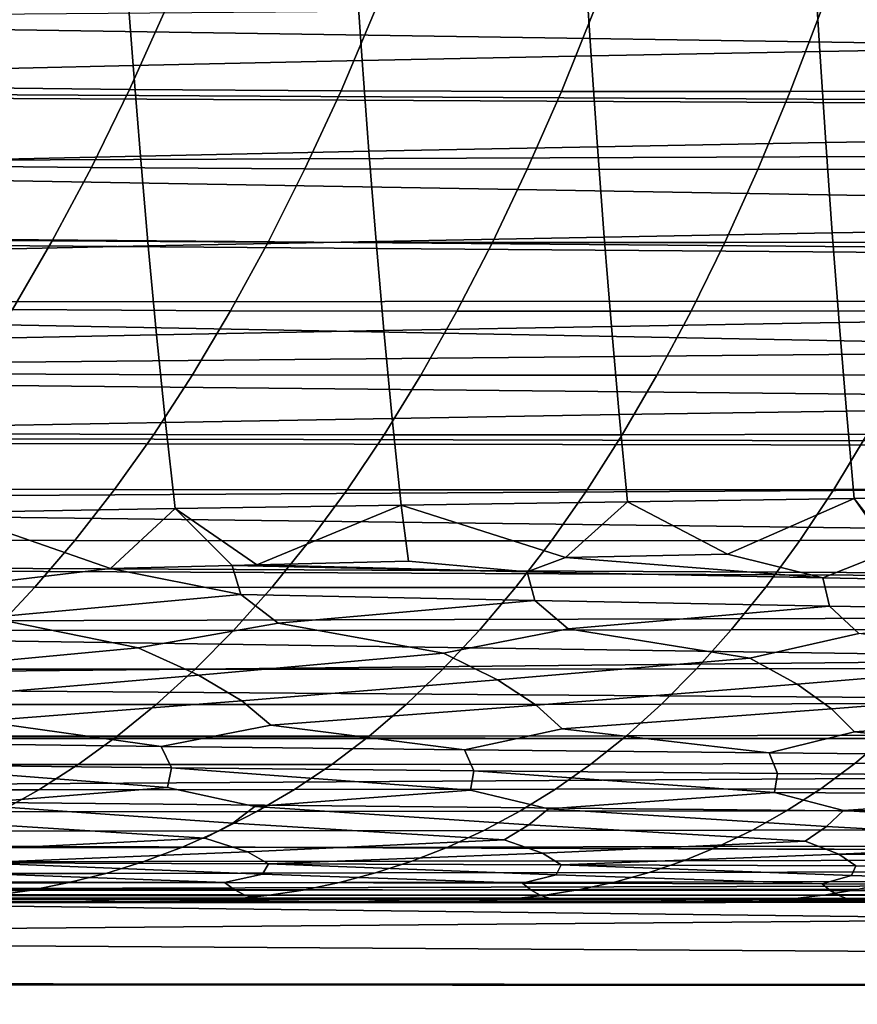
# Model space of a CAD drawing. Header units: metres. Extents: x -23 to 242, y -40 to 23.
# Tile 152 of 256: x 28.93 to 32.78, y -17.39 to -12.86. Entities that reach past the tile are written whole.
import ezdxf

# ---------------------------------------------------------------- set-up
doc = ezdxf.new("R2010")
doc.units = ezdxf.units.M
doc.layers.add('solid_10171013', color=7, linetype='CONTINUOUS')

msp = doc.modelspace()

# ---------------------------------------------------------------- linework, layer by layer
at = {"layer": 'solid_10171013'}
for points in [[(26.296099, -12.514135, 80.898834), (60.200001, -12.586408, 80.957077), (60.200001, -13.382612, 81.6371), (26.062399, -12.86682, 81.188408)], [(26.066248, -12.860586, 111.816833), (25.843702, -13.192604, 111.531807), (60.5, -13.383145, 111.362396), (60.5, -12.586076, 112.043152)], [(33.639835, -12.570695, 271.076691), (32.586742, -12.589253, 270.863556), (32.61282, -13.010445, 270.737762), (33.664524, -12.992028, 270.954926)], [(30.477089, -12.630713, 270.398346), (29.421085, -12.653852, 270.143616), (29.452919, -13.074033, 270.003876), (30.506704, -13.051338, 270.26355)], [(31.532429, -12.60922, 270.637848), (30.477089, -12.630713, 270.398346), (30.506704, -13.051338, 270.26355), (31.560139, -13.030179, 270.507721)], [(32.586742, -12.589253, 270.863556), (31.532429, -12.60922, 270.637848), (31.560139, -13.030179, 270.507721), (32.61282, -13.010445, 270.737762)], [(29.421085, -12.653852, 270.143616), (28.364948, -12.678764, 269.872253), (28.399342, -13.098376, 269.727264), (29.452919, -13.074033, 270.003876)], [(28.504843, -13.174647, 246.755203), (28.686943, -12.793278, 246.215942), (29.608042, -12.803231, 246.716904), (29.436337, -13.184168, 247.260223)], [(29.436337, -13.184168, 247.260223), (29.608042, -12.803231, 246.716904), (30.571554, -12.809646, 247.196014), (30.409426, -13.190233, 247.742447)], [(30.409426, -13.190233, 247.742447), (30.571554, -12.809646, 247.196014), (31.576723, -12.812931, 247.652267), (31.423336, -13.19325, 248.20105)], [(31.423336, -13.19325, 248.20105), (31.576723, -12.812931, 247.652267), (32.622223, -12.813525, 248.084885), (32.476734, -13.19365, 248.635437)], [(32.476734, -13.19365, 248.635437), (32.622223, -12.813525, 248.084885), (33.704788, -12.811864, 248.493713), (33.566391, -13.191867, 249.045547)], [(25.831392, -13.211082, 81.484428), (26.062399, -12.86682, 81.188408), (60.200001, -13.382612, 81.6371)], [(33.664524, -12.992028, 270.954926), (32.61282, -13.010445, 270.737762), (32.640427, -13.429069, 270.604462), (33.690655, -13.410943, 270.825867)], [(31.560139, -13.030179, 270.507721), (30.506704, -13.051338, 270.26355), (30.538055, -13.469049, 270.120758), (31.589474, -13.448405, 270.369843)], [(32.61282, -13.010445, 270.737762), (31.560139, -13.030179, 270.507721), (31.589474, -13.448405, 270.369843), (32.640427, -13.429069, 270.604462)], [(29.452919, -13.074033, 270.003876), (28.399342, -13.098376, 269.727264), (28.43573, -13.514658, 269.573761), (29.48661, -13.491099, 269.855896)], [(30.506704, -13.051338, 270.26355), (29.452919, -13.074033, 270.003876), (29.48661, -13.491099, 269.855896), (30.538055, -13.469049, 270.120758)], [(28.318319, -13.534345, 247.307587), (28.504843, -13.174647, 246.755203), (29.436337, -13.184168, 247.260223), (29.260479, -13.543396, 247.816727)], [(25.831392, -13.211082, 81.484428), (60.200001, -13.382612, 81.6371), (60.200001, -14.142136, 82.357864), (25.601278, -13.548038, 81.787735)], [(25.843702, -13.192604, 111.531807), (25.619873, -13.521772, 111.236404), (60.5, -13.383145, 111.362396)], [(29.260479, -13.543396, 247.816727), (29.436337, -13.184168, 247.260223), (30.409426, -13.190233, 247.742447), (30.243389, -13.549097, 248.302124)], [(30.243389, -13.549097, 248.302124), (30.409426, -13.190233, 247.742447), (31.423336, -13.19325, 248.20105), (31.266258, -13.551845, 248.763138)], [(31.266258, -13.551845, 248.763138), (31.423336, -13.19325, 248.20105), (32.476734, -13.19365, 248.635437), (32.327744, -13.552068, 249.199326)], [(32.327744, -13.552068, 249.199326), (32.476734, -13.19365, 248.635437), (33.566391, -13.191867, 249.045547), (33.42466, -13.550189, 249.610779)], [(25.619873, -13.521772, 111.236404), (25.39691, -13.845643, 110.932541), (60.5, -14.142144, 110.642143), (60.5, -13.383145, 111.362396)], [(31.589474, -13.448405, 270.369843), (30.538055, -13.469049, 270.120758), (30.571405, -13.883126, 269.969269), (31.62068, -13.863235, 270.223541)], [(32.640427, -13.429069, 270.604462), (31.589474, -13.448405, 270.369843), (31.62068, -13.863235, 270.223541), (32.669792, -13.844519, 270.463013)], [(33.690655, -13.410943, 270.825867), (32.640427, -13.429069, 270.604462), (32.669792, -13.844519, 270.463013), (33.718437, -13.826893, 270.688965)], [(29.48661, -13.491099, 269.855896), (28.43573, -13.514658, 269.573761), (28.474407, -13.926785, 269.411011), (29.522438, -13.90428, 269.698914)], [(30.538055, -13.469049, 270.120758), (29.48661, -13.491099, 269.855896), (29.522438, -13.90428, 269.698914), (30.571405, -13.883126, 269.969269)], [(28.127794, -13.872488, 247.871857), (28.318319, -13.534345, 247.307587), (29.260479, -13.543396, 247.816727), (29.08087, -13.881044, 248.385178)], [(25.373482, -13.876737, 82.097359), (25.601278, -13.548038, 81.787735), (60.200001, -14.142136, 82.357864)], [(29.08087, -13.881044, 248.385178), (29.260479, -13.543396, 247.816727), (30.243389, -13.549097, 248.302124), (30.073826, -13.886375, 248.873795)], [(30.073826, -13.886375, 248.873795), (30.243389, -13.549097, 248.302124), (31.266258, -13.551845, 248.763138), (31.10585, -13.888867, 249.33725)], [(31.10585, -13.888867, 249.33725), (31.266258, -13.551845, 248.763138), (32.327744, -13.552068, 249.199326), (32.175602, -13.888938, 249.775314)], [(32.175602, -13.888938, 249.775314), (32.327744, -13.552068, 249.199326), (33.42466, -13.550189, 249.610779), (33.279926, -13.887, 250.188141)], [(25.39691, -13.845643, 110.932541), (25.17556, -14.163199, 110.62104), (60.5, -14.142144, 110.642143)], [(32.669792, -13.844519, 270.463013), (31.62068, -13.863235, 270.223541), (31.654018, -14.273966, 270.068115), (32.701149, -14.256154, 270.312775)], [(33.718437, -13.826893, 270.688965), (32.669792, -13.844519, 270.463013), (32.701149, -14.256154, 270.312775), (33.748081, -14.239299, 270.54361)], [(25.373482, -13.876737, 82.097359), (60.200001, -14.142136, 82.357864), (60.200001, -14.862897, 83.117386), (25.149719, -14.196124, 82.412064)], [(27.933691, -14.189195, 248.446777), (28.127794, -13.872488, 247.871857), (29.08087, -13.881044, 248.385178), (28.897913, -14.197244, 248.96431)], [(28.897913, -14.197244, 248.96431), (29.08087, -13.881044, 248.385178), (30.073826, -13.886375, 248.873795), (29.901117, -14.202211, 249.456192)], [(30.571405, -13.883126, 269.969269), (29.522438, -13.90428, 269.698914), (29.560705, -14.312757, 269.532166), (30.607035, -14.292809, 269.80835)], [(29.901117, -14.202211, 249.456192), (30.073826, -13.886375, 248.873795), (31.10585, -13.888867, 249.33725), (30.942476, -14.20447, 249.922165)], [(31.62068, -13.863235, 270.223541), (30.571405, -13.883126, 269.969269), (30.607035, -14.292809, 269.80835), (31.654018, -14.273966, 270.068115)], [(30.942476, -14.20447, 249.922165), (31.10585, -13.888867, 249.33725), (32.175602, -13.888938, 249.775314), (32.020645, -14.204422, 250.362122)], [(32.020645, -14.204422, 250.362122), (32.175602, -13.888938, 249.775314), (33.279926, -13.887, 250.188141), (33.132511, -14.202469, 250.776413)], [(29.522438, -13.90428, 269.698914), (28.474407, -13.926785, 269.411011), (28.515692, -14.333888, 269.23819), (29.560705, -14.312757, 269.532166)], [(24.953775, -14.476063, 110.300133), (24.73411, -14.781856, 109.972076), (60.5, -14.862393, 109.883148), (60.5, -14.142144, 110.642143)], [(25.17556, -14.163199, 110.62104), (24.953775, -14.476063, 110.300133), (60.5, -14.142144, 110.642143)], [(24.930357, -14.505833, 82.731163), (25.149719, -14.196124, 82.412064), (60.200001, -14.862897, 83.117386)], [(28.711987, -14.49219, 249.552948), (28.897913, -14.197244, 248.96431), (29.901117, -14.202211, 249.456192), (29.725622, -14.496806, 250.048141)], [(29.725622, -14.496806, 250.048141), (29.901117, -14.202211, 249.456192), (30.942476, -14.20447, 249.922165), (30.776478, -14.498857, 250.516647)], [(30.776478, -14.498857, 250.516647), (30.942476, -14.20447, 249.922165), (32.020645, -14.204422, 250.362122), (31.863201, -14.498731, 250.958588)], [(31.863201, -14.498731, 250.958588), (32.020645, -14.204422, 250.362122), (33.132511, -14.202469, 250.776413), (32.982727, -14.49681, 251.37439)], [(32.701149, -14.256154, 270.312775), (31.654018, -14.273966, 270.068115), (31.689747, -14.679897, 269.902893), (32.734734, -14.663334, 270.153137)], [(33.748081, -14.239299, 270.54361), (32.701149, -14.256154, 270.312775), (32.734734, -14.663334, 270.153137), (33.779804, -14.647584, 270.389191)], [(30.607035, -14.292809, 269.80835), (29.560705, -14.312757, 269.532166), (29.601704, -14.715712, 269.354889), (30.645222, -14.697334, 269.637238)], [(31.654018, -14.273966, 270.068115), (30.607035, -14.292809, 269.80835), (30.645222, -14.697334, 269.637238), (31.689747, -14.679897, 269.902893)], [(29.560705, -14.312757, 269.532166), (28.515692, -14.333888, 269.23819), (28.559893, -14.735097, 269.054474), (29.601704, -14.715712, 269.354889)], [(24.714354, -14.806415, 83.054924), (24.930357, -14.505833, 82.731163), (60.200001, -14.862897, 83.117386)], [(28.523369, -14.7664, 250.150192), (28.711987, -14.49219, 249.552948), (29.725622, -14.496806, 250.048141), (29.547602, -14.770671, 250.648712)], [(29.547602, -14.770671, 250.648712), (29.725622, -14.496806, 250.048141), (30.776478, -14.498857, 250.516647), (30.608093, -14.772535, 251.119812)], [(30.608093, -14.772535, 251.119812), (30.776478, -14.498857, 250.516647), (31.863201, -14.498731, 250.958588), (31.703499, -14.772357, 251.563766)], [(31.703499, -14.772357, 251.563766), (31.863201, -14.498731, 250.958588), (32.982727, -14.49681, 251.37439), (32.830795, -14.770502, 251.981125)], [(32.734734, -14.663334, 270.153137), (31.689747, -14.679897, 269.902893), (31.728123, -15.080326, 269.727173), (32.77079, -15.065419, 269.983429)], [(33.779804, -14.647584, 270.389191), (32.734734, -14.663334, 270.153137), (32.77079, -15.065419, 269.983429), (33.81382, -15.05117, 270.225159)], [(29.601704, -14.715712, 269.354889), (28.559893, -14.735097, 269.054474), (28.607327, -15.129539, 268.85907), (29.645737, -15.112328, 269.166321)], [(30.645222, -14.697334, 269.637238), (29.601704, -14.715712, 269.354889), (29.645737, -15.112328, 269.166321), (30.686245, -15.095943, 269.455231)], [(31.689747, -14.679897, 269.902893), (30.645222, -14.697334, 269.637238), (30.686245, -15.095943, 269.455231), (31.728123, -15.080326, 269.727173)], [(24.714354, -14.806415, 83.054924), (60.200001, -14.862897, 83.117386), (60.200001, -15.542919, 83.913589), (24.502859, -15.097673, 83.382828)], [(24.73411, -14.781856, 109.972076), (24.519489, -15.078104, 109.639664), (60.5, -14.862393, 109.883148)], [(28.3323, -15.020482, 250.755203), (28.523369, -14.7664, 250.150192), (29.547602, -14.770671, 250.648712), (29.367277, -15.024411, 251.25708)], [(29.367277, -15.024411, 251.25708), (29.547602, -14.770671, 250.648712), (30.608093, -14.772535, 251.119812), (30.437536, -15.026098, 251.730804)], [(30.437536, -15.026098, 251.730804), (30.608093, -14.772535, 251.119812), (31.703499, -14.772357, 251.563766), (31.541733, -15.025887, 252.176804)], [(31.541733, -15.025887, 252.176804), (31.703499, -14.772357, 251.563766), (32.830795, -14.770502, 251.981125), (32.676891, -15.02412, 252.595764)], [(32.676891, -15.02412, 252.595764), (32.830795, -14.770502, 251.981125), (33.986664, -14.767256, 252.372314), (33.839752, -15.021065, 252.988205)], [(24.519489, -15.078104, 109.639664), (24.310726, -15.364101, 109.304077), (60.5, -15.54315, 109.086075), (60.5, -14.862393, 109.883148)], [(28.139027, -15.255047, 251.367172), (28.3323, -15.020482, 250.755203), (29.367277, -15.024411, 251.25708), (29.184872, -15.258632, 251.872437)], [(29.184872, -15.258632, 251.872437), (29.367277, -15.024411, 251.25708), (30.437536, -15.026098, 251.730804), (30.265009, -15.260147, 252.348785)], [(30.265009, -15.260147, 252.348785), (30.437536, -15.026098, 251.730804), (31.541733, -15.025887, 252.176804), (31.378098, -15.25991, 252.79686)], [(31.378098, -15.25991, 252.79686), (31.541733, -15.025887, 252.176804), (32.676891, -15.02412, 252.595764), (32.521206, -15.258239, 253.217453)], [(32.521206, -15.258239, 253.217453), (32.676891, -15.02412, 252.595764), (33.839752, -15.021065, 252.988205), (33.691132, -15.255383, 253.611191)], [(32.187881, -15.321415, 269.722321), (32.77079, -15.065419, 269.983429), (31.728123, -15.080326, 269.727173)], [(32.625568, -15.431105, 269.770813), (32.939171, -15.306021, 269.909729), (32.77079, -15.065419, 269.983429), (32.187881, -15.321415, 269.722321)], [(32.957806, -15.305649, 269.914276), (33.754219, -15.290232, 270.103973), (33.81382, -15.05117, 270.225159), (32.77079, -15.065419, 269.983429)], [(32.939171, -15.306021, 269.909729), (32.957806, -15.305649, 269.914276), (32.77079, -15.065419, 269.983429)], [(24.297071, -15.379423, 83.714333), (24.502859, -15.097673, 83.382828), (60.200001, -15.542919, 83.913589)], [(29.3486, -15.387661, 268.931519), (29.645737, -15.112328, 269.166321), (28.607327, -15.129539, 268.85907)], [(29.3486, -15.387661, 268.931519), (29.907738, -15.373464, 269.098572), (29.645737, -15.112328, 269.166321)], [(30.021704, -15.370639, 269.131897), (30.686245, -15.095943, 269.455231), (29.645737, -15.112328, 269.166321)], [(29.907738, -15.373464, 269.098572), (30.021704, -15.370639, 269.131897), (29.645737, -15.112328, 269.166321)], [(30.021704, -15.370639, 269.131897), (30.719419, -15.353897, 269.33075), (30.686245, -15.095943, 269.455231)], [(31.442373, -15.337505, 269.527893), (31.728123, -15.080326, 269.727173), (30.686245, -15.095943, 269.455231)], [(31.266127, -15.40338, 269.447113), (31.442373, -15.337505, 269.527893), (30.686245, -15.095943, 269.455231), (30.719419, -15.353897, 269.33075)], [(31.442373, -15.337505, 269.527893), (32.187881, -15.321415, 269.722321), (31.728123, -15.080326, 269.727173)], [(28.599354, -15.476847, 268.65451), (29.3486, -15.387661, 268.931519), (28.607327, -15.129539, 268.85907), (28.379135, -15.413469, 268.627319)], [(27.943792, -15.470705, 251.985291), (28.139027, -15.255047, 251.367172), (29.184872, -15.258632, 251.872437), (29.000612, -15.473939, 252.493927)], [(29.000612, -15.473939, 252.493927), (29.184872, -15.258632, 251.872437), (30.265009, -15.260147, 252.348785), (30.090721, -15.475278, 252.972946)], [(30.090721, -15.475278, 252.972946), (30.265009, -15.260147, 252.348785), (31.378098, -15.25991, 252.79686), (31.212786, -15.475012, 253.423111)], [(31.212786, -15.475012, 253.423111), (31.378098, -15.25991, 252.79686), (32.521206, -15.258239, 253.217453), (32.363918, -15.473434, 253.845367)], [(32.363918, -15.473434, 253.845367), (32.521206, -15.258239, 253.217453), (33.691132, -15.255383, 253.611191), (33.540981, -15.470773, 254.240417)], [(32.625568, -15.431105, 269.770813), (31.442373, -15.337505, 269.527893), (31.266127, -15.40338, 269.447113)], [(32.625568, -15.431105, 269.770813), (32.187881, -15.321415, 269.722321), (31.442373, -15.337505, 269.527893)], [(33.986992, -15.45606, 270.072021), (32.939171, -15.306021, 269.909729), (32.625568, -15.431105, 269.770813)], [(24.297071, -15.379423, 83.714333), (60.200001, -15.542919, 83.913589), (60.200001, -16.18034, 84.744293), (24.096949, -15.651815, 84.049271)], [(24.310726, -15.364101, 109.304077), (24.106079, -15.641211, 108.96405), (60.5, -15.54315, 109.086075)], [(28.788877, -15.612595, 268.621857), (29.948284, -15.507005, 269.03064), (29.3486, -15.387661, 268.931519), (28.599354, -15.476847, 268.65451)], [(29.948284, -15.507005, 269.03064), (29.907738, -15.373464, 269.098572), (29.3486, -15.387661, 268.931519)], [(31.266127, -15.40338, 269.447113), (30.021704, -15.370639, 269.131897), (29.907738, -15.373464, 269.098572)], [(31.301113, -15.534826, 269.379333), (31.266127, -15.40338, 269.447113), (29.907738, -15.373464, 269.098572), (29.948284, -15.507005, 269.03064)], [(31.266127, -15.40338, 269.447113), (30.719419, -15.353897, 269.33075), (30.021704, -15.370639, 269.131897)], [(31.266127, -15.40338, 269.447113), (31.301113, -15.534826, 269.379333), (32.65696, -15.560202, 269.703094), (32.625568, -15.431105, 269.770813)], [(32.625568, -15.431105, 269.770813), (32.65696, -15.560202, 269.703094), (34.014946, -15.583021, 270.004395), (33.986992, -15.45606, 270.072021)], [(27.746841, -15.668066, 252.608704), (27.943792, -15.470705, 251.985291), (29.000612, -15.473939, 252.493927), (28.81472, -15.670938, 253.120758)], [(28.81472, -15.670938, 253.120758), (29.000612, -15.473939, 252.493927), (30.090721, -15.475278, 252.972946), (29.914881, -15.67209, 253.602432)], [(29.914881, -15.67209, 253.602432), (30.090721, -15.475278, 252.972946), (31.212786, -15.475012, 253.423111), (31.045994, -15.671781, 254.054718)], [(31.045994, -15.671781, 254.054718), (31.212786, -15.475012, 253.423111), (32.363918, -15.473434, 253.845367), (32.205219, -15.67028, 254.478638)], [(32.205219, -15.67028, 254.478638), (32.363918, -15.473434, 253.845367), (33.540981, -15.470773, 254.240417), (33.389473, -15.66779, 254.875031)], [(29.948284, -15.507005, 269.03064), (28.788877, -15.612595, 268.621857), (29.476049, -15.752507, 268.722809), (30.119646, -15.639549, 268.991089)], [(31.301113, -15.534826, 269.379333), (29.948284, -15.507005, 269.03064), (30.119646, -15.639549, 268.991089)], [(23.907, -15.908607, 108.620903), (23.715017, -16.165514, 108.276085), (60.5, -16.180403, 108.255615), (60.5, -15.54315, 109.086075)], [(24.106079, -15.641211, 108.96405), (23.907, -15.908607, 108.620903), (60.5, -15.54315, 109.086075)], [(31.301113, -15.534826, 269.379333), (30.119646, -15.639549, 268.991089), (30.881071, -15.77731, 269.098724), (31.45434, -15.664418, 269.333771)], [(32.65696, -15.560202, 269.703094), (31.301113, -15.534826, 269.379333), (31.45434, -15.664418, 269.333771)], [(32.65696, -15.560202, 269.703094), (31.45434, -15.664418, 269.333771), (32.290195, -15.799935, 269.446442), (32.792099, -15.687089, 269.652313)], [(34.014946, -15.583021, 270.004395), (32.65696, -15.560202, 269.703094), (32.792099, -15.687089, 269.652313)], [(28.788877, -15.612595, 268.621857), (28.076168, -15.725664, 268.315918), (28.383051, -15.854703, 268.305725), (29.476049, -15.752507, 268.722809)], [(23.90204, -15.914923, 84.38739), (24.096949, -15.651815, 84.049271), (60.200001, -16.18034, 84.744293)], [(30.119646, -15.639549, 268.991089), (29.476049, -15.752507, 268.722809), (29.753513, -15.878107, 268.699829), (30.881071, -15.77731, 269.098724)], [(31.45434, -15.664418, 269.333771), (30.881071, -15.77731, 269.098724), (31.129019, -15.89973, 269.064545), (32.290195, -15.799935, 269.446442)], [(28.627422, -15.850238, 253.752075), (28.81472, -15.670938, 253.120758), (29.914881, -15.67209, 253.602432), (29.737696, -15.851181, 254.23642)], [(29.737696, -15.851181, 254.23642), (29.914881, -15.67209, 253.602432), (31.045994, -15.671781, 254.054718), (30.877914, -15.850806, 254.690811)], [(30.877914, -15.850806, 254.690811), (31.045994, -15.671781, 254.054718), (32.205219, -15.67028, 254.478638), (32.045284, -15.849352, 255.116425)], [(32.045284, -15.849352, 255.116425), (32.205219, -15.67028, 254.478638), (33.389473, -15.66779, 254.875031), (33.236786, -15.847, 255.51416)], [(32.792099, -15.687089, 269.652313), (32.290195, -15.799935, 269.446442), (32.508564, -15.919438, 269.402588), (33.702374, -15.820247, 269.768799)], [(29.476049, -15.752507, 268.722809), (28.383051, -15.854703, 268.305725), (28.603779, -15.975988, 268.262787), (29.753513, -15.878107, 268.699829)], [(30.881071, -15.77731, 269.098724), (29.753513, -15.878107, 268.699829), (29.953188, -15.99647, 268.648712), (31.129019, -15.89973, 269.064545)], [(32.290195, -15.799935, 269.446442), (31.129019, -15.89973, 269.064545), (31.307674, -16.01539, 269.006348), (32.508564, -15.919438, 269.402588)], [(31.88427, -16.011318, 255.758041), (32.045284, -15.849352, 255.116425), (33.236786, -15.847, 255.51416), (33.083061, -16.009056, 256.157104)], [(33.702374, -15.820247, 269.768799), (32.508564, -15.919438, 269.402588), (32.666256, -16.032618, 269.338226), (33.891151, -15.937099, 269.716553)], [(28.438894, -16.01252, 254.387253), (28.627422, -15.850238, 253.752075), (29.737696, -15.851181, 254.23642), (29.559332, -16.013233, 254.874268)], [(29.753513, -15.878107, 268.699829), (28.603779, -15.975988, 268.262787), (28.75106, -16.089874, 268.191681), (29.953188, -15.99647, 268.648712)], [(29.559332, -16.013233, 254.874268), (29.737696, -15.851181, 254.23642), (30.877914, -15.850806, 254.690811), (30.708704, -16.012762, 255.330765)], [(30.708704, -16.012762, 255.330765), (30.877914, -15.850806, 254.690811), (32.045284, -15.849352, 255.116425), (31.88427, -16.011318, 255.758041)], [(23.712925, -16.168493, 84.728004), (23.90204, -15.914923, 84.38739), (60.200001, -16.18034, 84.744293)], [(31.129019, -15.89973, 269.064545), (29.953188, -15.99647, 268.648712), (30.08655, -16.10783, 268.573303), (31.307674, -16.01539, 269.006348)], [(32.508564, -15.919438, 269.402588), (31.307674, -16.01539, 269.006348), (31.427261, -16.124416, 268.927216), (32.666256, -16.032618, 269.338226)], [(33.891151, -15.937099, 269.716553), (32.666256, -16.032618, 269.338226), (32.772213, -16.1395, 269.25592), (34.027943, -16.048021, 269.646881)], [(28.24926, -16.158569, 255.025864), (28.438894, -16.01252, 254.387253), (29.559332, -16.013233, 254.874268), (29.379904, -16.159035, 255.515533)], [(29.953188, -15.99647, 268.648712), (28.75106, -16.089874, 268.191681), (29.582382, -16.205532, 268.313782), (30.08655, -16.10783, 268.573303)], [(29.379904, -16.159035, 255.515533), (29.559332, -16.013233, 254.874268), (30.708704, -16.012762, 255.330765), (30.538473, -16.158443, 255.974152)], [(31.307674, -16.01539, 269.006348), (30.08655, -16.10783, 268.573303), (30.977978, -16.221312, 268.695557), (31.427261, -16.124416, 268.927216)], [(30.538473, -16.158443, 255.974152), (30.708704, -16.012762, 255.330765), (31.88427, -16.011318, 255.758041), (31.722275, -16.156975, 256.403107)], [(31.722275, -16.156975, 256.403107), (31.88427, -16.011318, 255.758041), (33.083061, -16.009056, 256.157104), (32.928402, -16.154766, 256.803497)], [(32.666256, -16.032618, 269.338226), (31.427261, -16.124416, 268.927216), (32.378922, -16.235682, 269.048798), (32.772213, -16.1395, 269.25592)], [(34.027943, -16.048021, 269.646881), (32.772213, -16.1395, 269.25592), (33.784065, -16.248486, 269.376282), (34.120426, -16.15295, 269.561859)], [(28.75106, -16.089874, 268.191681), (28.193279, -16.188494, 267.900665), (29.582382, -16.205532, 268.313782)], [(30.08655, -16.10783, 268.573303), (29.582382, -16.205532, 268.313782), (30.977978, -16.221312, 268.695557)], [(23.715017, -16.165514, 108.276085), (23.530846, -16.411768, 107.930389), (60.5, -16.180403, 108.255615)], [(28.058638, -16.289171, 255.667511), (28.24926, -16.158569, 255.025864), (29.379904, -16.159035, 255.515533), (29.199524, -16.289381, 256.159851)], [(29.199524, -16.289381, 256.159851), (29.379904, -16.159035, 255.515533), (30.538473, -16.158443, 255.974152), (30.367325, -16.288652, 256.620544)], [(30.367325, -16.288652, 256.620544), (30.538473, -16.158443, 255.974152), (31.722275, -16.156975, 256.403107), (31.559395, -16.287138, 257.051178)], [(31.427261, -16.124416, 268.927216), (30.977978, -16.221312, 268.695557), (32.378922, -16.235682, 269.048798)], [(31.559395, -16.287138, 257.051178), (31.722275, -16.156975, 256.403107), (32.928402, -16.154766, 256.803497), (32.772892, -16.284948, 257.452911)], [(32.772213, -16.1395, 269.25592), (32.378922, -16.235682, 269.048798), (33.784065, -16.248486, 269.376282)], [(32.772892, -16.284948, 257.452911), (32.928402, -16.154766, 256.803497), (34.15398, -16.151926, 257.176392), (34.005001, -16.282175, 257.826874)], [(23.530846, -16.411768, 107.930389), (23.353588, -16.647978, 107.583542), (60.5, -16.773222, 107.393066), (60.5, -16.180403, 108.255615)], [(23.712925, -16.168493, 84.728004), (60.200001, -16.18034, 84.744293), (60.200001, -16.773411, 85.607216), (23.530174, -16.412321, 85.070404)], [(28.193279, -16.188494, 267.900665), (28.245417, -16.289179, 267.788574), (29.629652, -16.304043, 268.202454), (29.582382, -16.205532, 268.313782)], [(29.582382, -16.205532, 268.313782), (29.629652, -16.304043, 268.202454), (31.020741, -16.317816, 268.585083), (30.977978, -16.221312, 268.695557)], [(30.977978, -16.221312, 268.695557), (31.020741, -16.317816, 268.585083), (32.417511, -16.330343, 268.939117), (32.378922, -16.235682, 269.048798)], [(32.378922, -16.235682, 269.048798), (32.417511, -16.330343, 268.939117), (33.81879, -16.341471, 269.267426), (33.784065, -16.248486, 269.376282)], [(27.867147, -16.405113, 256.311768), (28.058638, -16.289171, 255.667511), (29.199524, -16.289381, 256.159851), (29.018299, -16.405066, 256.806763)], [(28.245417, -16.289179, 267.788574), (28.224451, -16.382193, 267.64798), (28.668673, -16.472008, 267.647858), (29.610765, -16.39514, 268.066681)], [(29.629652, -16.304043, 268.202454), (28.245417, -16.289179, 267.788574), (29.610765, -16.39514, 268.066681)], [(29.018299, -16.405066, 256.806763), (29.199524, -16.289381, 256.159851), (30.367325, -16.288652, 256.620544), (30.19536, -16.404192, 257.269592)], [(30.19536, -16.404192, 257.269592), (30.367325, -16.288652, 256.620544), (31.559395, -16.287138, 257.051178), (31.395731, -16.402617, 257.701874)], [(31.395731, -16.402617, 257.701874), (31.559395, -16.287138, 257.051178), (32.772892, -16.284948, 257.452911), (32.616627, -16.400427, 258.10495)], [(32.616627, -16.400427, 258.10495), (32.772892, -16.284948, 257.452911), (34.005001, -16.282175, 257.826874), (33.855297, -16.397692, 258.480011)], [(29.629652, -16.304043, 268.202454), (29.610765, -16.39514, 268.066681), (30.012985, -16.482557, 268.047119), (31.004446, -16.407152, 268.453613)], [(31.020741, -16.317816, 268.585083), (29.629652, -16.304043, 268.202454), (31.004446, -16.407152, 268.453613)], [(31.020741, -16.317816, 268.585083), (31.004446, -16.407152, 268.453613), (31.364332, -16.492321, 268.417053), (32.404274, -16.418066, 268.811615)], [(32.417511, -16.330343, 268.939117), (31.020741, -16.317816, 268.585083), (32.404274, -16.418066, 268.811615)], [(33.81879, -16.341471, 269.267426), (32.417511, -16.330343, 268.939117), (32.404274, -16.418066, 268.811615), (33.809036, -16.427723, 269.143433)], [(23.354012, -16.64641, 85.414108), (23.530174, -16.412321, 85.070404), (60.200001, -16.773411, 85.607216)], [(27.674908, -16.507185, 256.958252), (27.867147, -16.405113, 256.311768), (29.018299, -16.405066, 256.806763), (28.836344, -16.506887, 257.455933)], [(29.610765, -16.39514, 268.066681), (28.668673, -16.472008, 267.647858), (29.91098, -16.558691, 267.878387), (30.012985, -16.482557, 268.047119)], [(28.836344, -16.506887, 257.455933), (29.018299, -16.405066, 256.806763), (30.19536, -16.404192, 257.269592), (30.022682, -16.505867, 257.920868)], [(31.004446, -16.407152, 268.453613), (30.012985, -16.482557, 268.047119), (31.273882, -16.567101, 268.257019), (31.364332, -16.492321, 268.417053)], [(30.022682, -16.505867, 257.920868), (30.19536, -16.404192, 257.269592), (31.395731, -16.402617, 257.701874), (31.231377, -16.504223, 258.354797)], [(31.231377, -16.504223, 258.354797), (31.395731, -16.402617, 257.701874), (32.616627, -16.400427, 258.10495), (32.459698, -16.50202, 258.759216)], [(32.404274, -16.418066, 268.811615), (31.364332, -16.492321, 268.417053), (32.643307, -16.57469, 268.607971), (32.721569, -16.501146, 268.760254)], [(33.809036, -16.427723, 269.143433), (32.404274, -16.418066, 268.811615), (32.721569, -16.501146, 268.760254)], [(32.459698, -16.50202, 258.759216), (32.616627, -16.400427, 258.10495), (33.855297, -16.397692, 258.480011), (33.704956, -16.499304, 259.135376)], [(33.809036, -16.427723, 269.143433), (32.721569, -16.501146, 268.760254), (34.018044, -16.581303, 268.933838), (34.083549, -16.508886, 269.079224)], [(28.668673, -16.472008, 267.647858), (28.555817, -16.549616, 267.469421), (29.782711, -16.627705, 267.69693), (29.91098, -16.558691, 267.878387)], [(28.653767, -16.595638, 258.106903), (28.836344, -16.506887, 257.455933), (30.022682, -16.505867, 257.920868), (29.849398, -16.594481, 258.573944)], [(29.849398, -16.594481, 258.573944), (30.022682, -16.505867, 257.920868), (31.231377, -16.504223, 258.354797), (31.066431, -16.59277, 259.009583)], [(30.012985, -16.482557, 268.047119), (29.91098, -16.558691, 267.878387), (31.159874, -16.634869, 268.085938), (31.273882, -16.567101, 268.257019)], [(31.066431, -16.59277, 259.009583), (31.231377, -16.504223, 258.354797), (32.459698, -16.50202, 258.759216), (32.302197, -16.590548, 259.415314)], [(31.364332, -16.492321, 268.417053), (31.273882, -16.567101, 268.257019), (32.544296, -16.641319, 268.446106), (32.643307, -16.57469, 268.607971)], [(32.302197, -16.590548, 259.415314), (32.459698, -16.50202, 258.759216), (33.704956, -16.499304, 259.135376), (33.554066, -16.587845, 259.792603)], [(32.721569, -16.501146, 268.760254), (32.643307, -16.57469, 268.607971), (33.934681, -16.646898, 268.780151), (34.018044, -16.581303, 268.933838)], [(28.555817, -16.549616, 267.469421), (28.414106, -16.619991, 267.276398), (28.631046, -16.6849, 267.193909), (29.782711, -16.627705, 267.69693)], [(29.91098, -16.558691, 267.878387), (29.782711, -16.627705, 267.69693), (29.979366, -16.691078, 267.607025), (31.159874, -16.634869, 268.085938)], [(31.273882, -16.567101, 268.257019), (31.159874, -16.634869, 268.085938), (31.336336, -16.696802, 267.989655), (32.544296, -16.641319, 268.446106)], [(28.470671, -16.672102, 258.759338), (28.653767, -16.595638, 258.106903), (29.849398, -16.594481, 258.573944), (29.675598, -16.670824, 259.228516)], [(29.675598, -16.670824, 259.228516), (29.849398, -16.594481, 258.573944), (31.066431, -16.59277, 259.009583), (30.900984, -16.669056, 259.665802)], [(30.900984, -16.669056, 259.665802), (31.066431, -16.59277, 259.009583), (32.302197, -16.590548, 259.415314), (32.144211, -16.666824, 260.072906)], [(32.144211, -16.666824, 260.072906), (32.302197, -16.590548, 259.415314), (33.554066, -16.587845, 259.792603), (33.402714, -16.664139, 260.451263)], [(32.643307, -16.57469, 268.607971), (32.544296, -16.641319, 268.446106), (32.700672, -16.701916, 268.34436), (33.934681, -16.646898, 268.780151)], [(23.353588, -16.647978, 107.583542), (23.182371, -16.87458, 107.23539), (60.5, -16.773222, 107.393066)], [(23.354012, -16.64641, 85.414108), (60.200001, -16.773411, 85.607216), (60.200001, -17.320509, 86.5), (23.184015, -16.871088, 85.759125)], [(29.782711, -16.627705, 267.69693), (28.631046, -16.6849, 267.193909), (28.736563, -16.741348, 267.072845), (29.979366, -16.691078, 267.607025)], [(31.159874, -16.634869, 268.085938), (29.979366, -16.691078, 267.607025), (30.075108, -16.746265, 267.484558), (31.336336, -16.696802, 267.989655)], [(32.544296, -16.641319, 268.446106), (31.336336, -16.696802, 267.989655), (31.422628, -16.750811, 267.866119), (32.700672, -16.701916, 268.34436)], [(33.934681, -16.646898, 268.780151), (32.700672, -16.701916, 268.34436), (34.071091, -16.706261, 268.673737)], [(28.287102, -16.73699, 259.412964), (28.470671, -16.672102, 258.759338), (29.675598, -16.670824, 259.228516), (29.501333, -16.735624, 259.884277)], [(29.979366, -16.691078, 267.607025), (28.736563, -16.741348, 267.072845), (30.075108, -16.746265, 267.484558)], [(29.501333, -16.735624, 259.884277), (29.675598, -16.670824, 259.228516), (30.900984, -16.669056, 259.665802), (30.735079, -16.733829, 260.323273)], [(31.336336, -16.696802, 267.989655), (30.075108, -16.746265, 267.484558), (31.422628, -16.750811, 267.866119)], [(30.735079, -16.733829, 260.323273), (30.900984, -16.669056, 259.665802), (32.144211, -16.666824, 260.072906), (31.985786, -16.731611, 260.731689)], [(32.700672, -16.701916, 268.34436), (31.422628, -16.750811, 267.866119), (32.777824, -16.754829, 268.220001)], [(31.985786, -16.731611, 260.731689), (32.144211, -16.666824, 260.072906), (33.402714, -16.664139, 260.451263), (33.250942, -16.728964, 261.111145)], [(32.700672, -16.701916, 268.34436), (32.777824, -16.754829, 268.220001), (34.1394, -16.758167, 268.548798), (34.071091, -16.706261, 268.673737)], [(28.103094, -16.790985, 260.067688), (28.287102, -16.73699, 259.412964), (29.501333, -16.735624, 259.884277), (29.326626, -16.789579, 260.541107)], [(28.736563, -16.741348, 267.072845), (28.707119, -16.789476, 266.905609), (29.873787, -16.832443, 267.11438), (30.048494, -16.793365, 267.323242)], [(30.075108, -16.746265, 267.484558), (28.736563, -16.741348, 267.072845), (30.048494, -16.793365, 267.323242)], [(29.326626, -16.789579, 260.541107), (29.501333, -16.735624, 259.884277), (30.735079, -16.733829, 260.323273), (30.568741, -16.787802, 260.981781)], [(30.075108, -16.746265, 267.484558), (30.048494, -16.793365, 267.323242), (31.243717, -16.835276, 267.514771), (31.399488, -16.796957, 267.710175)], [(31.422628, -16.750811, 267.866119), (30.075108, -16.746265, 267.484558), (31.399488, -16.796957, 267.710175)], [(30.568741, -16.787802, 260.981781), (30.735079, -16.733829, 260.323273), (31.985786, -16.731611, 260.731689), (31.826942, -16.785639, 261.391541)], [(31.422628, -16.750811, 267.866119), (31.399488, -16.796957, 267.710175), (32.622883, -16.837725, 267.885529), (32.758747, -16.800097, 268.068939)], [(32.777824, -16.754829, 268.220001), (31.422628, -16.750811, 267.866119), (32.758747, -16.800097, 268.068939)], [(31.826942, -16.785639, 261.391541), (31.985786, -16.731611, 260.731689), (33.250942, -16.728964, 261.111145), (33.098774, -16.78307, 261.772064)], [(23.016321, -17.091972, 106.88578), (22.855167, -17.299959, 106.535507), (60.5, -17.320457, 106.500046), (60.5, -16.773222, 107.393066)], [(23.182371, -16.87458, 107.23539), (23.016321, -17.091972, 106.88578), (60.5, -16.773222, 107.393066)], [(27.918674, -16.834768, 260.723267), (28.103094, -16.790985, 260.067688), (29.326626, -16.789579, 260.541107), (29.151505, -16.833391, 261.198822)], [(28.514559, -16.829388, 266.681671), (29.873787, -16.832443, 267.11438), (28.707119, -16.789476, 266.905609)], [(29.151505, -16.833391, 261.198822), (29.326626, -16.789579, 260.541107), (30.568741, -16.787802, 260.981781), (30.401997, -16.831694, 261.641144)], [(29.873787, -16.832443, 267.11438), (31.243717, -16.835276, 267.514771), (30.048494, -16.793365, 267.323242)], [(30.401997, -16.831694, 261.641144), (30.568741, -16.787802, 260.981781), (31.826942, -16.785639, 261.391541), (31.667707, -16.829647, 262.052216)], [(31.243717, -16.835276, 267.514771), (32.622883, -16.837725, 267.885529), (31.399488, -16.796957, 267.710175)], [(31.667707, -16.829647, 262.052216), (31.826942, -16.785639, 261.391541), (33.098774, -16.78307, 261.772064), (32.946236, -16.827211, 262.433807)], [(32.777824, -16.754829, 268.220001), (32.758747, -16.800097, 268.068939), (34.009815, -16.839626, 268.229309), (34.124908, -16.802628, 268.4021)], [(34.1394, -16.758167, 268.548798), (32.777824, -16.754829, 268.220001), (34.124908, -16.802628, 268.4021)], [(27.733871, -16.869024, 261.379578), (27.918674, -16.834768, 260.723267), (29.151505, -16.833391, 261.198822), (28.975996, -16.867758, 261.857239)], [(28.563526, -16.8619, 266.535004), (29.918161, -16.864185, 266.969666), (29.873787, -16.832443, 267.11438), (28.514559, -16.829388, 266.681671)], [(28.975996, -16.867758, 261.857239), (29.151505, -16.833391, 261.198822), (30.401997, -16.831694, 261.641144), (30.234869, -16.86622, 262.301239)], [(29.918161, -16.864185, 266.969666), (31.28401, -16.866293, 267.371918), (31.243717, -16.835276, 267.514771), (29.873787, -16.832443, 267.11438)], [(30.234869, -16.86622, 262.301239), (30.401997, -16.831694, 261.641144), (31.667707, -16.829647, 262.052216), (31.508102, -16.864367, 262.713562)], [(31.28401, -16.866293, 267.371918), (32.659569, -16.868065, 267.744507), (32.622883, -16.837725, 267.885529), (31.243717, -16.835276, 267.514771)], [(31.508102, -16.864367, 262.713562), (31.667707, -16.829647, 262.052216), (32.946236, -16.827211, 262.433807), (32.793358, -16.862143, 263.096161)], [(32.622883, -16.837725, 267.885529), (34.009815, -16.839626, 268.229309), (32.758747, -16.800097, 268.068939)], [(32.659569, -16.868065, 267.744507), (34.043335, -16.869337, 268.089966), (34.009815, -16.839626, 268.229309), (32.622883, -16.837725, 267.885529)], [(23.019705, -17.086699, 86.105545), (23.184015, -16.871088, 85.759125), (60.200001, -17.320509, 86.5)], [(27.548716, -16.894434, 262.036469), (27.733871, -16.869024, 261.379578), (28.975996, -16.867758, 261.857239), (28.800123, -16.893377, 262.516235)], [(28.613308, -16.886164, 266.387329), (29.963266, -16.88785, 266.823914), (29.918161, -16.864185, 266.969666), (28.563526, -16.8619, 266.535004)], [(28.663723, -16.90204, 266.239105), (30.00894, -16.903303, 266.677582), (29.963266, -16.88785, 266.823914), (28.613308, -16.886164, 266.387329)], [(28.800123, -16.893377, 262.516235), (28.975996, -16.867758, 261.857239), (30.234869, -16.86622, 262.301239), (30.067381, -16.892097, 262.961823)], [(29.963266, -16.88785, 266.823914), (31.324959, -16.889389, 267.228058), (31.28401, -16.866293, 267.371918), (29.918161, -16.864185, 266.969666)], [(30.00894, -16.903303, 266.677582), (31.366417, -16.904432, 267.083649), (31.324959, -16.889389, 267.228058), (29.963266, -16.88785, 266.823914)], [(30.067381, -16.892097, 262.961823), (30.234869, -16.86622, 262.301239), (31.508102, -16.864367, 262.713562), (31.348156, -16.890532, 263.375397)], [(31.187889, -16.908878, 264.037537), (31.348156, -16.890532, 263.375397), (32.640156, -16.888615, 263.758972), (32.486668, -16.907379, 264.422058)], [(31.324959, -16.889389, 267.228058), (32.696842, -16.890623, 267.602448), (32.659569, -16.868065, 267.744507), (31.28401, -16.866293, 267.371918)], [(31.366417, -16.904432, 267.083649), (32.73457, -16.905277, 267.459839), (32.696842, -16.890623, 267.602448), (31.324959, -16.889389, 267.228058)], [(31.348156, -16.890532, 263.375397), (31.508102, -16.864367, 262.713562), (32.793358, -16.862143, 263.096161), (32.640156, -16.888615, 263.758972)], [(32.486668, -16.907379, 264.422058), (32.640156, -16.888615, 263.758972), (33.941143, -16.88629, 264.114807), (33.793705, -16.905472, 264.778625)], [(32.640156, -16.888615, 263.758972), (32.793358, -16.862143, 263.096161), (34.088322, -16.85951, 263.451172), (33.941143, -16.88629, 264.114807)], [(32.696842, -16.890623, 267.602448), (34.077374, -16.891396, 267.949646), (34.043335, -16.869337, 268.089966), (32.659569, -16.868065, 267.744507)], [(28.534016, -16.909189, 266.032074), (28.093786, -16.91964, 265.154114), (29.394556, -16.920254, 265.605988), (29.208347, -16.909716, 266.261047)], [(28.093786, -16.91964, 265.154114), (28.270679, -16.923817, 264.49469), (29.563087, -16.923927, 264.944977), (29.394556, -16.920254, 265.605988)], [(28.270679, -16.923817, 264.49469), (28.447412, -16.921003, 263.835114), (29.731443, -16.920582, 264.283844), (29.563087, -16.923927, 264.944977)], [(28.447412, -16.921003, 263.835114), (28.623915, -16.910946, 263.175568), (29.899561, -16.91004, 263.622742), (29.731443, -16.920582, 264.283844)], [(28.663723, -16.90204, 266.239105), (28.534016, -16.909189, 266.032074), (29.208347, -16.909716, 266.261047)], [(28.623915, -16.910946, 263.175568), (28.800123, -16.893377, 262.516235), (30.067381, -16.892097, 262.961823), (29.899561, -16.91004, 263.622742)], [(28.663723, -16.90204, 266.239105), (29.208347, -16.909716, 266.261047), (30.00894, -16.903303, 266.677582)], [(30.00894, -16.903303, 266.677582), (29.208347, -16.909716, 266.261047), (29.394556, -16.920254, 265.605988), (30.351332, -16.910576, 266.626923)], [(30.351332, -16.910576, 266.626923), (29.394556, -16.920254, 265.605988), (30.705593, -16.920753, 266.024261), (30.536314, -16.910706, 266.683655)], [(29.394556, -16.920254, 265.605988), (29.563087, -16.923927, 264.944977), (30.866554, -16.923862, 265.362091), (30.705593, -16.920753, 266.024261)], [(29.563087, -16.923927, 264.944977), (29.731443, -16.920582, 264.283844), (31.027338, -16.919939, 264.699829), (30.866554, -16.923862, 265.362091)], [(29.731443, -16.920582, 264.283844), (29.899561, -16.91004, 263.622742), (31.187889, -16.908878, 264.037537), (31.027338, -16.919939, 264.699829)], [(29.899561, -16.91004, 263.622742), (30.067381, -16.892097, 262.961823), (31.348156, -16.890532, 263.375397), (31.187889, -16.908878, 264.037537)], [(30.00894, -16.903303, 266.677582), (30.351332, -16.910576, 266.626923), (30.536314, -16.910706, 266.683655)], [(30.00894, -16.903303, 266.677582), (30.536314, -16.910706, 266.683655), (31.366417, -16.904432, 267.083649)], [(31.366417, -16.904432, 267.083649), (30.536314, -16.910706, 266.683655), (31.85391, -16.911493, 267.069519)], [(30.536314, -16.910706, 266.683655), (30.705593, -16.920753, 266.024261), (32.024811, -16.921005, 266.411346), (31.85391, -16.911493, 267.069519)], [(30.705593, -16.920753, 266.024261), (30.866554, -16.923862, 265.362091), (32.178947, -16.92351, 265.748352), (32.024811, -16.921005, 266.411346)], [(30.866554, -16.923862, 265.362091), (31.027338, -16.919939, 264.699829), (32.332912, -16.91898, 265.085205), (32.178947, -16.92351, 265.748352)], [(31.027338, -16.919939, 264.699829), (31.187889, -16.908878, 264.037537), (32.486668, -16.907379, 264.422058), (32.332912, -16.91898, 265.085205)], [(31.366417, -16.904432, 267.083649), (31.85391, -16.911493, 267.069519), (32.358208, -16.911718, 267.208954)], [(31.366417, -16.904432, 267.083649), (32.358208, -16.911718, 267.208954), (32.73457, -16.905277, 267.459839)], [(32.358208, -16.911718, 267.208954), (31.85391, -16.911493, 267.069519), (32.024811, -16.921005, 266.411346)], [(32.358208, -16.911718, 267.208954), (32.024811, -16.921005, 266.411346), (33.350201, -16.920885, 266.769867), (33.177929, -16.911964, 267.426697)], [(32.024811, -16.921005, 266.411346), (32.178947, -16.92351, 265.748352), (33.498196, -16.92276, 266.106232), (33.350201, -16.920885, 266.769867)], [(32.178947, -16.92351, 265.748352), (32.332912, -16.91898, 265.085205), (33.646042, -16.917614, 265.442444), (33.498196, -16.92276, 266.106232)], [(32.332912, -16.91898, 265.085205), (32.486668, -16.907379, 264.422058), (33.793705, -16.905472, 264.778625), (33.646042, -16.917614, 265.442444)], [(32.73457, -16.905277, 267.459839), (32.358208, -16.911718, 267.208954), (33.177929, -16.911964, 267.426697)], [(32.73457, -16.905277, 267.459839), (34.111813, -16.90568, 267.808746), (34.077374, -16.891396, 267.949646), (32.696842, -16.890623, 267.602448)], [(32.73457, -16.905277, 267.459839), (33.177929, -16.911964, 267.426697), (34.111813, -16.90568, 267.808746)], [(22.860596, -17.293505, 86.453369), (23.019705, -17.086699, 86.105545), (60.200001, -17.320509, 86.5)], [(22.860596, -17.293505, 86.453369), (60.200001, -17.320509, 86.5), (60.200001, -17.820131, 87.420189), (22.706476, -17.491241, 86.801727)], [(22.699495, -17.49881, 106.184608), (22.549923, -17.689114, 105.832481), (60.5, -17.820084, 105.579849), (60.5, -17.320457, 106.500046)], [(22.855167, -17.299959, 106.535507), (22.699495, -17.49881, 106.184608), (60.5, -17.320457, 106.500046)]]:
    msp.add_3dface(points, dxfattribs=at)

doc.saveas('drawing.dxf')
